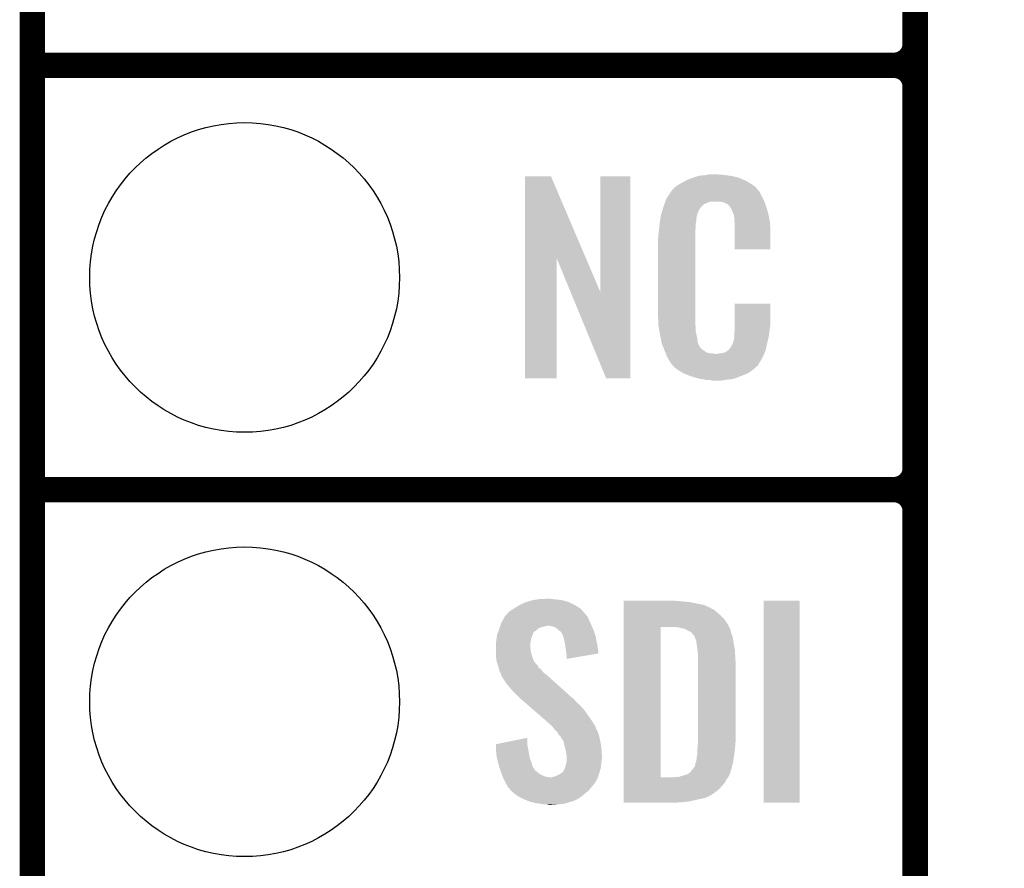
# Model space of a CAD drawing. Extents: x -1.3 to 24.2, y -3.9 to 53.4.
# Tile 3 of 26: x -1.3 to 4.5, y 4.1 to 9.2. Entities that reach past the tile are written whole.
import ezdxf

# ---------------------------------------------------------------- set-up
doc = ezdxf.new("R2010")
doc.units = 0
doc.layers.get('0').update_dxf_attribs({"linetype": 'CONTINUOUS'})
for name, color, linetype in [('OLED_W_2_CLICK_V102_GKO', 10, 'CONTINUOUS'), ('OLED_W_2_CLICK_V102_GTO', 9, 'CONTINUOUS'), ('OLED_W_2_CLICK_V102_GTS', 12, 'CONTINUOUS')]:
    doc.layers.add(name, color=color, linetype=linetype)

# ---------------------------------------------------------------- blocks, each defined once
blk = doc.blocks.new('ROUND_67')
blk.add_circle((0, 0), 0.9271)

msp = doc.modelspace()

# ---------------------------------------------------------------- linework, layer by layer
at = {"layer": 'OLED_W_2_CLICK_V102_GKO', "const_width": 0.1524}
msp.add_lwpolyline([(-1.27, -3.81), (-1.27, 24.13), (4.4704, 29.8704)], dxfattribs=at)
at = {"layer": 'OLED_W_2_CLICK_V102_GTO', "const_width": 0.1524}
for points in [[(4.0132, -0.5588), (4.0132, 18.3388)], [(4.0132, 9.017), (4.0132, 11.303)], [(-1.27, 8.89), (3.8862, 8.89)], [(-1.27, 8.89), (3.8862, 8.89)], [(4.0132, 6.477), (4.0132, 8.763)], [(-1.27, 6.35), (3.8862, 6.35)], [(-1.27, 6.35), (3.8862, 6.35)], [(4.0132, 3.937), (4.0132, 6.223)]]:
    msp.add_lwpolyline(points, dxfattribs=at)
for points in [[(3.8862, 8.89, 0.4142136), (4.0132, 9.017)], [(4.0132, 8.763, 0.4142136), (3.8862, 8.89)], [(4.0132, 8.763, 0.4142136), (3.8862, 8.89)], [(3.8862, 6.35, 0.4142136), (4.0132, 6.477)], [(4.0132, 6.223, 0.4142136), (3.8862, 6.35)], [(4.0132, 6.223, 0.4142136), (3.8862, 6.35)]]:
    msp.add_lwpolyline(points, format="xyb", dxfattribs=at)
at = {"layer": 'OLED_W_2_CLICK_V102_GTO'}
for points in [[(1.678952, 7.736728), (1.67896, 8.224506), (2.041942, 7.736728), (1.833884, 8.224506)], [(1.67896, 8.224506), (1.678962, 8.22452), (1.833884, 8.224506), (1.678962, 8.22452)], [(2.12852, 7.533748), (2.12854, 8.224498), (2.308846, 7.533748), (2.30886, 8.224498)], [(2.12854, 8.224498), (2.128542, 8.22452), (2.30886, 8.224498), (2.128542, 8.22452)], [(2.6162, 8.18642), (2.639784, 8.19912), (3.02091, 8.18642), (2.99974, 8.19912)], [(2.639784, 8.19912), (2.64922, 8.2042), (2.99974, 8.19912), (2.98813, 8.2042)], [(2.64922, 8.2042), (2.674618, 8.21436), (2.98813, 8.2042), (2.964908, 8.21436)], [(2.674618, 8.21436), (2.682238, 8.2169), (2.964908, 8.21436), (2.959102, 8.2169)], [(2.682238, 8.2169), (2.69748, 8.22198), (2.959102, 8.2169), (2.938782, 8.22198)], [(2.69748, 8.22198), (2.714414, 8.22706), (2.938782, 8.22198), (2.91846, 8.22706)], [(2.714414, 8.22706), (2.722882, 8.2296), (2.91846, 8.22706), (2.89814, 8.2296)], [(2.722882, 8.2296), (2.75336, 8.23214), (2.89814, 8.2296), (2.87782, 8.23214)], [(2.75336, 8.23214), (2.7686, 8.23468), (2.87782, 8.23214), (2.862582, 8.23468)], [(2.7686, 8.23468), (2.783842, 8.23722), (2.847342, 8.23468), (2.834642, 8.23722)], [(2.54941, 8.130536), (2.552702, 8.135622), (3.083562, 8.130536), (3.07848, 8.135622)], [(2.552702, 8.135622), (2.555242, 8.138162), (3.07848, 8.135622), (3.07594, 8.138162)], [(2.555242, 8.138162), (2.557272, 8.1407), (3.07594, 8.138162), (3.073402, 8.1407)], [(2.557272, 8.1407), (2.561332, 8.145776), (3.073402, 8.1407), (3.070862, 8.145776)], [(2.561332, 8.145776), (2.5654, 8.150862), (3.070862, 8.145776), (3.066504, 8.150862)], [(2.5654, 8.150862), (2.579912, 8.16356), (3.066504, 8.150862), (3.055622, 8.16356)], [(2.579912, 8.16356), (2.585722, 8.168642), (3.055622, 8.16356), (3.048508, 8.168642)], [(2.585722, 8.168642), (2.598784, 8.176262), (3.048508, 8.168642), (3.03784, 8.176262)], [(2.598784, 8.176262), (2.6162, 8.18642), (3.03784, 8.176262), (3.02091, 8.18642)], [(2.512592, 8.059416), (2.518208, 8.074658), (2.75082, 8.059416), (2.788916, 8.074658)], [(2.518208, 8.07466), (2.52008, 8.079738), (3.110774, 8.07466), (3.10896, 8.079738)], [(2.518208, 8.074658), (2.518208, 8.07466), (2.788916, 8.074658), (2.837178, 8.07466)], [(2.52008, 8.079738), (2.524762, 8.092442), (3.10896, 8.079738), (3.102032, 8.092442)], [(2.524762, 8.092442), (2.53462, 8.10768), (3.102032, 8.092442), (3.09372, 8.10768)], [(2.53462, 8.10768), (2.54941, 8.130536), (3.09372, 8.10768), (3.083562, 8.130536)], [(2.85496, 8.07212), (2.837178, 8.07466), (3.111682, 8.07212), (3.110774, 8.07466)], [(2.497072, 8.011158), (2.503928, 8.034018), (2.712718, 8.011158), (2.725418, 8.034018)], [(2.503928, 8.034018), (2.506978, 8.04418), (2.725418, 8.034018), (2.73558, 8.04418)], [(2.506978, 8.04418), (2.512592, 8.059416), (2.73558, 8.04418), (2.75082, 8.059416)], [(2.867658, 8.06958), (2.85496, 8.07212), (3.112588, 8.06958), (3.111682, 8.07212)], [(2.893056, 8.056882), (2.867658, 8.06958), (3.117124, 8.056882), (3.112588, 8.06958)], [(2.898138, 8.051802), (2.893056, 8.056882), (3.118938, 8.051802), (3.117124, 8.056882)], [(2.903584, 8.04418), (2.898138, 8.051802), (3.121658, 8.04418), (3.118938, 8.051802)], [(2.910838, 8.034022), (2.903584, 8.04418), (3.124648, 8.034022), (3.121658, 8.04418)], [(2.921, 8.01116), (2.910838, 8.034022), (3.131372, 8.01116), (3.124648, 8.034022)], [(2.485722, 7.955278), (2.487728, 7.967978), (2.70256, 7.955278), (2.70256, 7.967978)], [(2.487728, 7.967978), (2.489332, 7.978138), (2.70256, 7.967978), (2.7051, 7.978138)], [(2.489332, 7.978138), (2.490134, 7.983218), (2.7051, 7.978138), (2.7051, 7.983218)], [(2.490134, 7.983218), (2.49174, 7.993382), (2.7051, 7.983218), (2.70787, 7.993382)], [(2.49174, 7.993382), (2.497072, 8.011158), (2.70787, 7.993382), (2.712718, 8.011158)], [(2.925064, 8.001002), (2.921, 8.01116), (3.13436, 8.001002), (3.131372, 8.01116)], [(2.92608, 7.99846), (2.925064, 8.001002), (3.134846, 7.99846), (3.13436, 8.001002)], [(2.928618, 7.993384), (2.92608, 7.99846), (3.135812, 7.993384), (3.134846, 7.99846)], [(2.92862, 7.990842), (2.928618, 7.993384), (3.136296, 7.990842), (3.135812, 7.993384)], [(2.93116, 7.978142), (2.92862, 7.990842), (3.138714, 7.978142), (3.136296, 7.990842)], [(2.93116, 7.960358), (2.93116, 7.978142), (3.142102, 7.960358), (3.138714, 7.978142)], [(2.932138, 7.947658), (2.93116, 7.960358), (3.14452, 7.947658), (3.142102, 7.960358)], [(2.4765, 7.88162), (2.47904, 7.8994), (2.69748, 7.88162), (2.69748, 7.8994)], [(2.47904, 7.8994), (2.479322, 7.901938), (2.69748, 7.8994), (2.69748, 7.901938)], [(2.479322, 7.901938), (2.48158, 7.92226), (2.69748, 7.901938), (2.70002, 7.92226)], [(2.48158, 7.92226), (2.483836, 7.942578), (2.70002, 7.92226), (2.70002, 7.942578)], [(2.483836, 7.942578), (2.48412, 7.94512), (2.70002, 7.942578), (2.700528, 7.94512)], [(2.48412, 7.94512), (2.485722, 7.955278), (2.700528, 7.94512), (2.70256, 7.955278)], [(2.9337, 7.92734), (2.932138, 7.947658), (3.145404, 7.92734), (3.14452, 7.947658)], [(2.9337, 7.88924), (2.9337, 7.92734), (3.14706, 7.88924), (3.145404, 7.92734)], [(2.47396, 7.851142), (2.4765, 7.863842), (2.69748, 7.851142), (2.69748, 7.863842)], [(2.47396, 7.40156), (2.47396, 7.851142), (2.69748, 7.40156), (2.69748, 7.851142)], [(2.4765, 7.863842), (2.4765, 7.88162), (2.69748, 7.863842), (2.69748, 7.88162)], [(2.9337, 7.787662), (2.9337, 7.88924), (3.147038, 7.787662), (3.14706, 7.88924)], [(3.147038, 7.78764), (2.9337, 7.787662), (3.147038, 7.78764), (3.147038, 7.787662)], [(1.67894, 7.015502), (1.678952, 7.736728), (1.866878, 7.015502), (1.8669, 7.736728)], [(1.950536, 7.533748), (1.8669, 7.736728), (2.12852, 7.533748), (2.041942, 7.736728)], [(2.164076, 7.015494), (1.950536, 7.533748), (2.308838, 7.015494), (2.308846, 7.533748)], [(2.933704, 7.338058), (2.93372, 7.462498), (3.14706, 7.338058), (3.14706, 7.462498)], [(2.93372, 7.462498), (2.933722, 7.46252), (3.14706, 7.462498), (2.933722, 7.46252)], [(2.476312, 7.33806), (2.47396, 7.40156), (2.69748, 7.33806), (2.69748, 7.40156)], [(2.4765, 7.332982), (2.476312, 7.33806), (2.698206, 7.332982), (2.69748, 7.33806)], [(2.47871, 7.320278), (2.4765, 7.332982), (2.70002, 7.320278), (2.698206, 7.332982)], [(2.482686, 7.297418), (2.47871, 7.320278), (2.70002, 7.297418), (2.70002, 7.320278)], [(2.932974, 7.30504), (2.9337, 7.310122), (3.14198, 7.30504), (3.142706, 7.310122)], [(2.9337, 7.32282), (2.933704, 7.338058), (3.14452, 7.32282), (3.14706, 7.338058)], [(2.9337, 7.310122), (2.9337, 7.32282), (3.142706, 7.310122), (3.14452, 7.32282)], [(2.48666, 7.27456), (2.482686, 7.297418), (2.704834, 7.27456), (2.70002, 7.297418)], [(2.491742, 7.24916), (2.48666, 7.27456), (2.71018, 7.24916), (2.704834, 7.27456)], [(2.496314, 7.226298), (2.491742, 7.24916), (2.712722, 7.226298), (2.71018, 7.24916)], [(2.921002, 7.223762), (2.92862, 7.249162), (3.12674, 7.223762), (3.132716, 7.249162)], [(2.92862, 7.249162), (2.928622, 7.251704), (3.132716, 7.249162), (3.133314, 7.251704)], [(2.928622, 7.251704), (2.93116, 7.256784), (3.133314, 7.251704), (3.134508, 7.256784)], [(2.93116, 7.29234), (2.932974, 7.30504), (3.140286, 7.29234), (3.14198, 7.30504)], [(2.93116, 7.266942), (2.93116, 7.29234), (3.1369, 7.266942), (3.140286, 7.29234)], [(2.93116, 7.256784), (2.93116, 7.266942), (3.134508, 7.256784), (3.1369, 7.266942)], [(2.49682, 7.223762), (2.496314, 7.226298), (2.713992, 7.223762), (2.712722, 7.226298)], [(2.504142, 7.20598), (2.49682, 7.223762), (2.722882, 7.20598), (2.713992, 7.223762)], [(2.50519, 7.203436), (2.504142, 7.20598), (2.725422, 7.203436), (2.722882, 7.20598)], [(2.50728, 7.19836), (2.50519, 7.203436), (2.727964, 7.19836), (2.725422, 7.203436)], [(2.509372, 7.193278), (2.50728, 7.19836), (2.735582, 7.193278), (2.727964, 7.19836)], [(2.51251, 7.18566), (2.509372, 7.193278), (2.7432, 7.18566), (2.735582, 7.193278)], [(2.89814, 7.185682), (2.898146, 7.190746), (3.118276, 7.185682), (3.119402, 7.190746)], [(2.898146, 7.190746), (2.908302, 7.200902), (3.119402, 7.190746), (3.121658, 7.200902)], [(2.908302, 7.200902), (2.921, 7.22376), (3.121658, 7.200902), (3.12674, 7.22376)], [(2.921, 7.22376), (2.921002, 7.223762), (3.12674, 7.22376), (3.12674, 7.223762)], [(2.5146, 7.18058), (2.51251, 7.18566), (2.750822, 7.18058), (2.7432, 7.18566)], [(2.516554, 7.1755), (2.5146, 7.18058), (2.758442, 7.1755), (2.750822, 7.18058)], [(2.519486, 7.16788), (2.516554, 7.1755), (2.773684, 7.16788), (2.758442, 7.1755)], [(2.52144, 7.1628), (2.519486, 7.16788), (2.819402, 7.1628), (2.773684, 7.16788)], [(2.5273, 7.14756), (2.52144, 7.1628), (3.102236, 7.14756), (3.109406, 7.1628)], [(2.534358, 7.13486), (2.5273, 7.14756), (3.09626, 7.13486), (3.102236, 7.14756)], [(2.540002, 7.124698), (2.534358, 7.13486), (3.090162, 7.124698), (3.09626, 7.13486)], [(2.819402, 7.1628), (2.829562, 7.162802), (3.109406, 7.1628), (3.109408, 7.162802)], [(2.829562, 7.162802), (2.837184, 7.16534), (3.109408, 7.162802), (3.110602, 7.16534)], [(2.847342, 7.16534), (2.872742, 7.17042), (3.110602, 7.16534), (3.112992, 7.17042)], [(2.872742, 7.17042), (2.885436, 7.178038), (3.112992, 7.17042), (3.116578, 7.178038)], [(2.885436, 7.178038), (2.88544, 7.17804), (3.116578, 7.178038), (3.116578, 7.17804)], [(2.88544, 7.17804), (2.895604, 7.18566), (3.116578, 7.17804), (3.118272, 7.18566)], [(2.895604, 7.18566), (2.89814, 7.185682), (3.118272, 7.18566), (3.118276, 7.185682)], [(2.55016, 7.10946), (2.540002, 7.124698), (3.08102, 7.10946), (3.090162, 7.124698)], [(2.552694, 7.106926), (2.55016, 7.10946), (3.079498, 7.106926), (3.08102, 7.10946)], [(2.5527, 7.104386), (2.552694, 7.106926), (3.077974, 7.104386), (3.079498, 7.106926)], [(2.559234, 7.09676), (2.5527, 7.104386), (3.0734, 7.09676), (3.077974, 7.104386)], [(2.563588, 7.091678), (2.559234, 7.09676), (3.070856, 7.091678), (3.0734, 7.09676)], [(2.567938, 7.0866), (2.563588, 7.091678), (3.064508, 7.0866), (3.070856, 7.091678)], [(2.573866, 7.08152), (2.567938, 7.0866), (3.05816, 7.08152), (3.064508, 7.0866)], [(2.585718, 7.07136), (2.573866, 7.08152), (3.046308, 7.07136), (3.05816, 7.08152)], [(2.593848, 7.06628), (2.585718, 7.07136), (3.040382, 7.06628), (3.046308, 7.07136)], [(1.866878, 7.01548), (1.67894, 7.015502), (1.866878, 7.01548), (1.866878, 7.015502)], [(2.308838, 7.01548), (2.164076, 7.015494), (2.308838, 7.01548), (2.308838, 7.015494)], [(2.6223, 7.0485), (2.593848, 7.06628), (3.01498, 7.0485), (3.040382, 7.06628)], [(2.62636, 7.045962), (2.6223, 7.0485), (3.009058, 7.045962), (3.01498, 7.0485)], [(2.659016, 7.03326), (2.62636, 7.045962), (2.97942, 7.03326), (3.009058, 7.045962)], [(2.67208, 7.028178), (2.659016, 7.03326), (2.96635, 7.028178), (2.97942, 7.03326)], [(2.715258, 7.01548), (2.67208, 7.028178), (2.933698, 7.01548), (2.96635, 7.028178)], [(2.742354, 7.0104), (2.715258, 7.01548), (2.910838, 7.0104), (2.933698, 7.01548)], [(2.7559, 7.00786), (2.742354, 7.0104), (2.8829, 7.00786), (2.910838, 7.0104)], [(2.77368, 7.00532), (2.7559, 7.00786), (2.867658, 7.00532), (2.8829, 7.00786)], [(2.801618, 7.00278), (2.788918, 7.00532), (2.852418, 7.00278), (2.867658, 7.00532)], [(1.62052, 5.64388), (1.645922, 5.65912), (2.000884, 5.64388), (1.976118, 5.65912)], [(1.645922, 5.65912), (1.678942, 5.674362), (1.976118, 5.65912), (1.945636, 5.674362)], [(1.678942, 5.674362), (1.687064, 5.6769), (1.945636, 5.674362), (1.94056, 5.6769)], [(1.687064, 5.6769), (1.71958, 5.68706), (1.94056, 5.6769), (1.905002, 5.68706)], [(1.71958, 5.68706), (1.75006, 5.69214), (1.905002, 5.68706), (1.86944, 5.69214)], [(1.75006, 5.69214), (1.765302, 5.69468), (1.86944, 5.69214), (1.844038, 5.69468)], [(1.765302, 5.69468), (1.81864, 5.69722), (1.844038, 5.69468), (1.831342, 5.69722)], [(2.26824, 5.68198), (2.268242, 5.68452), (2.6035, 5.68198), (2.5781, 5.68452)], [(2.26824, 5.67944), (2.26824, 5.68198), (2.63652, 5.67944), (2.6035, 5.68198)], [(2.26824, 5.67436), (2.26824, 5.67944), (2.674618, 5.67436), (2.63652, 5.67944)], [(2.26824, 5.659118), (2.26824, 5.67436), (2.750822, 5.659118), (2.674618, 5.67436)], [(2.26824, 5.64388), (2.26824, 5.659118), (2.78384, 5.64388), (2.750822, 5.659118)], [(3.10642, 4.475502), (3.10644, 5.684498), (3.322298, 4.475502), (3.32232, 5.684498)], [(3.10644, 5.684498), (3.106442, 5.68452), (3.32232, 5.684498), (3.106442, 5.68452)], [(1.559346, 5.593076), (1.568662, 5.60324), (2.049782, 5.593076), (2.039622, 5.60324)], [(1.568662, 5.60324), (1.573316, 5.608316), (2.039622, 5.60324), (2.037082, 5.608316)], [(1.573316, 5.608316), (1.584964, 5.621022), (2.037082, 5.608316), (2.025436, 5.621022)], [(1.584964, 5.621022), (1.59004, 5.623562), (2.025436, 5.621022), (2.023108, 5.623562)], [(1.59004, 5.623562), (1.6002, 5.63118), (2.023108, 5.623562), (2.016126, 5.63118)], [(1.6002, 5.63118), (1.612388, 5.638798), (2.016126, 5.63118), (2.009142, 5.638798)], [(1.612388, 5.638798), (1.62052, 5.64388), (2.009142, 5.638798), (2.000884, 5.64388)], [(2.26824, 5.641338), (2.26824, 5.64388), (2.788922, 5.641338), (2.78384, 5.64388)], [(2.26824, 5.63626), (2.26824, 5.641338), (2.796542, 5.63626), (2.788922, 5.641338)], [(2.26824, 5.62864), (2.26824, 5.63626), (2.81178, 5.62864), (2.796542, 5.63626)], [(2.26824, 5.6134), (2.26824, 5.62864), (2.82956, 5.6134), (2.81178, 5.62864)], [(2.26824, 5.595622), (2.26824, 5.6134), (2.84988, 5.595622), (2.82956, 5.6134)], [(1.530348, 5.53466), (1.533978, 5.54482), (2.076996, 5.53466), (2.07264, 5.54482)], [(1.533978, 5.54482), (1.5367, 5.552442), (2.07264, 5.54482), (2.069176, 5.552442)], [(1.5367, 5.552442), (1.547536, 5.57276), (2.069176, 5.552442), (2.05994, 5.57276)], [(1.547536, 5.57276), (1.557022, 5.59054), (2.05994, 5.57276), (2.05105, 5.59054)], [(1.557022, 5.59054), (1.559346, 5.593076), (2.05105, 5.59054), (2.049782, 5.593076)], [(2.268238, 5.5499), (2.26824, 5.5753), (2.88798, 5.5499), (2.8702, 5.5753)], [(2.268238, 5.52704), (2.268238, 5.5499), (2.90045, 5.52704), (2.88798, 5.5499)], [(2.26824, 5.5753), (2.26824, 5.595622), (2.8702, 5.5753), (2.84988, 5.595622)], [(1.509736, 5.471158), (1.5113, 5.481318), (1.71958, 5.471158), (1.72466, 5.481318)], [(1.5113, 5.481318), (1.511302, 5.481322), (1.72466, 5.481318), (1.72466, 5.481322)], [(1.511302, 5.481322), (1.514928, 5.491478), (1.72466, 5.481322), (1.727198, 5.491478)], [(1.514928, 5.491478), (1.517648, 5.499096), (1.727198, 5.491478), (1.73228, 5.499096)], [(1.517648, 5.499096), (1.518556, 5.501638), (1.73228, 5.499096), (1.737358, 5.501638)], [(1.518556, 5.501638), (1.525812, 5.521958), (1.737358, 5.501638), (1.762758, 5.521958)], [(1.525812, 5.521958), (1.528534, 5.52958), (1.762758, 5.521958), (1.78816, 5.52958)], [(1.528534, 5.52958), (1.529442, 5.53212), (1.78816, 5.52958), (1.80086, 5.53212)], [(1.529442, 5.53212), (1.530348, 5.53466), (1.80086, 5.53212), (1.811018, 5.53466)], [(1.838958, 5.53212), (1.818638, 5.53466), (2.078084, 5.53212), (2.076996, 5.53466)], [(1.85674, 5.527042), (1.838958, 5.53212), (2.08026, 5.527042), (2.078084, 5.53212)], [(1.87198, 5.51688), (1.85674, 5.527042), (2.084616, 5.51688), (2.08026, 5.527042)], [(1.879602, 5.50926), (1.87198, 5.51688), (2.08788, 5.50926), (2.084616, 5.51688)], [(1.88214, 5.506722), (1.879602, 5.50926), (2.088726, 5.506722), (2.08788, 5.50926)], [(1.892296, 5.4991), (1.88214, 5.506722), (2.091268, 5.4991), (2.088726, 5.506722)], [(1.897378, 5.488944), (1.892296, 5.4991), (2.094652, 5.488944), (2.091268, 5.4991)], [(1.902454, 5.483866), (1.897378, 5.488944), (2.096346, 5.483866), (2.094652, 5.488944)], [(1.90246, 5.481324), (1.902454, 5.483866), (2.097192, 5.481324), (2.096346, 5.483866)], [(1.906272, 5.471158), (1.90246, 5.481324), (2.10058, 5.471158), (2.097192, 5.481324)], [(2.268222, 4.627902), (2.268238, 5.52704), (2.4892, 4.627902), (2.489222, 5.52704)], [(2.600962, 5.5245), (2.580638, 5.52704), (2.901836, 5.5245), (2.90045, 5.52704)], [(2.60985, 5.52196), (2.600962, 5.5245), (2.90322, 5.52196), (2.901836, 5.5245)], [(2.618738, 5.51942), (2.60985, 5.52196), (2.904492, 5.51942), (2.90322, 5.52196)], [(2.631442, 5.516878), (2.618738, 5.51942), (2.905762, 5.516878), (2.904492, 5.51942)], [(2.644142, 5.511798), (2.631442, 5.516878), (2.907032, 5.511798), (2.905762, 5.516878)], [(2.651762, 5.50672), (2.644142, 5.511798), (2.9083, 5.50672), (2.907032, 5.511798)], [(2.656844, 5.50418), (2.651762, 5.50672), (2.909026, 5.50418), (2.9083, 5.50672)], [(2.659384, 5.504178), (2.656844, 5.50418), (2.909028, 5.504178), (2.909026, 5.50418)], [(2.66954, 5.499098), (2.659384, 5.504178), (2.910478, 5.499098), (2.909028, 5.504178)], [(2.679698, 5.48894), (2.66954, 5.499098), (2.91338, 5.48894), (2.910478, 5.499098)], [(2.6797, 5.488938), (2.679698, 5.48894), (2.913382, 5.488938), (2.91338, 5.48894)], [(2.694942, 5.468618), (2.6797, 5.488938), (2.920154, 5.468618), (2.913382, 5.488938)], [(1.50368, 5.4229), (1.505458, 5.44068), (1.709736, 5.4229), (1.71196, 5.44068)], [(1.50368, 5.420358), (1.50368, 5.4229), (1.70942, 5.420358), (1.709736, 5.4229)], [(1.505458, 5.44068), (1.50622, 5.4483), (1.71196, 5.44068), (1.71323, 5.4483)], [(1.50622, 5.4483), (1.507392, 5.45592), (1.71323, 5.4483), (1.7145, 5.45592)], [(1.507392, 5.45592), (1.509736, 5.471158), (1.7145, 5.45592), (1.71958, 5.471158)], [(1.910078, 5.461002), (1.906272, 5.471158), (2.10272, 5.461002), (2.10058, 5.471158)], [(1.91516, 5.43814), (1.910078, 5.461002), (2.107532, 5.43814), (2.10272, 5.461002)], [(1.917568, 5.4229), (1.91516, 5.43814), (2.11074, 5.4229), (2.107532, 5.43814)], [(1.92278, 5.38988), (1.917568, 5.4229), (2.115446, 5.38988), (2.11074, 5.4229)], [(2.695578, 5.46608), (2.694942, 5.468618), (2.921, 5.46608), (2.920154, 5.468618)], [(2.69748, 5.458462), (2.695578, 5.46608), (2.92227, 5.458462), (2.921, 5.46608)], [(2.70002, 5.45084), (2.69748, 5.458462), (2.92354, 5.45084), (2.92227, 5.458462)], [(2.70256, 5.445756), (2.70002, 5.45084), (2.924388, 5.445756), (2.92354, 5.45084)], [(2.70256, 5.443218), (2.70256, 5.445756), (2.924812, 5.443218), (2.924388, 5.445756)], [(2.70383, 5.4356), (2.70256, 5.443218), (2.92608, 5.4356), (2.924812, 5.443218)], [(2.7051, 5.42798), (2.70383, 5.4356), (2.927604, 5.42798), (2.92608, 5.4356)], [(2.70891, 5.3975), (2.7051, 5.42798), (2.9337, 5.3975), (2.927604, 5.42798)], [(1.50368, 5.410198), (1.50368, 5.420358), (1.70942, 5.410198), (1.70942, 5.420358)], [(1.50368, 5.400038), (1.50368, 5.410198), (1.71196, 5.400038), (1.70942, 5.410198)], [(1.50368, 5.384798), (1.50368, 5.400038), (1.71196, 5.384798), (1.71196, 5.400038)], [(1.50368, 5.364478), (1.50368, 5.384798), (1.717042, 5.364478), (1.71196, 5.384798)], [(1.504462, 5.354318), (1.50368, 5.364478), (1.719582, 5.354318), (1.717042, 5.364478)], [(1.92532, 5.36956), (1.92278, 5.38988), (2.11834, 5.36956), (2.115446, 5.38988)], [(1.925322, 5.369556), (1.92532, 5.36956), (2.11834, 5.369556), (2.11834, 5.36956)], [(1.92786, 5.35178), (1.925322, 5.369556), (2.015702, 5.35178), (2.11834, 5.369556)], [(2.71272, 5.367018), (2.70891, 5.3975), (2.935494, 5.367018), (2.9337, 5.3975)], [(2.71272, 5.35432), (2.71272, 5.367018), (2.93624, 5.35432), (2.935494, 5.367018)], [(1.50622, 5.331462), (1.504462, 5.354318), (1.728376, 5.331462), (1.719582, 5.354318)], [(1.508992, 5.3213), (1.50622, 5.331462), (1.732284, 5.3213), (1.728376, 5.331462)], [(1.510378, 5.31622), (1.508992, 5.3213), (1.73736, 5.31622), (1.732284, 5.3213)], [(1.512458, 5.308598), (1.510378, 5.31622), (1.742442, 5.308598), (1.73736, 5.31622)], [(1.513842, 5.30352), (1.512458, 5.308598), (1.74752, 5.30352), (1.742442, 5.308598)], [(1.515538, 5.298436), (1.513842, 5.30352), (1.752602, 5.298436), (1.74752, 5.30352)], [(1.92786, 5.336566), (1.92786, 5.35178), (1.92786, 5.336566), (2.015702, 5.35178)], [(2.71272, 5.308602), (2.71272, 5.35432), (2.93878, 5.308602), (2.93624, 5.35432)], [(2.71272, 4.84632), (2.71272, 5.308602), (2.93878, 4.84632), (2.93878, 5.308602)], [(1.520614, 5.2832), (1.515538, 5.298436), (1.760224, 5.2832), (1.752602, 5.298436)], [(1.52146, 5.280658), (1.520614, 5.2832), (1.764036, 5.280658), (1.760224, 5.2832)], [(1.523366, 5.273038), (1.52146, 5.280658), (1.775462, 5.273038), (1.764036, 5.280658)], [(1.526538, 5.260342), (1.523366, 5.273038), (1.784532, 5.260342), (1.775462, 5.273038)], [(1.52959, 5.255258), (1.526538, 5.260342), (1.788162, 5.255258), (1.784532, 5.260342)], [(1.53416, 5.247642), (1.52959, 5.255258), (1.798318, 5.247642), (1.788162, 5.255258)], [(1.536066, 5.24002), (1.53416, 5.247642), (1.80848, 5.24002), (1.798318, 5.247642)], [(1.5367, 5.237482), (1.536066, 5.24002), (1.811306, 5.237482), (1.80848, 5.24002)], [(1.5367, 5.234944), (1.5367, 5.237482), (1.814132, 5.234944), (1.811306, 5.237482)], [(1.56718, 5.18922), (1.5367, 5.234944), (1.865032, 5.18922), (1.814132, 5.234944)], [(1.5875, 5.16382), (1.56718, 5.18922), (1.893308, 5.16382), (1.865032, 5.18922)], [(1.60274, 5.14604), (1.5875, 5.16382), (1.913102, 5.14604), (1.893308, 5.16382)], [(1.64338, 5.105398), (1.60274, 5.14604), (1.958344, 5.105398), (1.913102, 5.14604)], [(1.646312, 5.102858), (1.64338, 5.105398), (1.96342, 5.102858), (1.958344, 5.105398)], [(1.658032, 5.0927), (1.646312, 5.102858), (1.97358, 5.0927), (1.96342, 5.102858)], [(1.67562, 5.077458), (1.658032, 5.0927), (1.98628, 5.077458), (1.97358, 5.0927)], [(1.696134, 5.05968), (1.67562, 5.077458), (2.0066, 5.05968), (1.98628, 5.077458)], [(1.725442, 5.03428), (1.696134, 5.05968), (2.02946, 5.03428), (2.0066, 5.05968)], [(1.78992, 4.9784), (1.725442, 5.03428), (2.0701, 4.9784), (2.02946, 5.03428)], [(1.79578, 4.97332), (1.78992, 4.9784), (2.073488, 4.97332), (2.0701, 4.9784)], [(1.824358, 4.947918), (1.79578, 4.97332), (2.09042, 4.947918), (2.073488, 4.97332)], [(1.830074, 4.942838), (1.824358, 4.947918), (2.092962, 4.942838), (2.09042, 4.947918)], [(1.838644, 4.93522), (1.830074, 4.942838), (2.09804, 4.93522), (2.092962, 4.942838)], [(1.8415, 4.93268), (1.838644, 4.93522), (2.098994, 4.93268), (2.09804, 4.93522)], [(1.854838, 4.9149), (1.8415, 4.93268), (2.10566, 4.9149), (2.098994, 4.93268)], [(1.85674, 4.912362), (1.854838, 4.9149), (2.10693, 4.912362), (2.10566, 4.9149)], [(1.871978, 4.89712), (1.85674, 4.912362), (2.114552, 4.89712), (2.10693, 4.912362)], [(1.87325, 4.894578), (1.871978, 4.89712), (2.115822, 4.894578), (2.114552, 4.89712)], [(1.879598, 4.881886), (1.87325, 4.894578), (2.119284, 4.881886), (2.115822, 4.894578)], [(1.503698, 4.826004), (1.69164, 4.864074), (1.69164, 4.826004), (1.69164, 4.864074)], [(1.889756, 4.874262), (1.879598, 4.881886), (2.121362, 4.874262), (2.119284, 4.881886)], [(1.8923, 4.866644), (1.889756, 4.874262), (2.12344, 4.866644), (2.121362, 4.874262)], [(1.892304, 4.86664), (1.8923, 4.866644), (2.12344, 4.86664), (2.12344, 4.866644)], [(1.894838, 4.864102), (1.892304, 4.86664), (2.124026, 4.864102), (2.12344, 4.86664)], [(1.907538, 4.846324), (1.894838, 4.864102), (2.12813, 4.846324), (2.124026, 4.864102)], [(1.910362, 4.83362), (1.907538, 4.846324), (2.13106, 4.83362), (2.12813, 4.846324)], [(1.91262, 4.82346), (1.910362, 4.83362), (2.132416, 4.82346), (2.13106, 4.83362)], [(2.71272, 4.82854), (2.71272, 4.84632), (2.937162, 4.82854), (2.93878, 4.84632)], [(1.5038, 4.823458), (1.503698, 4.826004), (1.69164, 4.823458), (1.69164, 4.826004)], [(1.504808, 4.79806), (1.5038, 4.823458), (1.69672, 4.79806), (1.69164, 4.823458)], [(1.50622, 4.762502), (1.504808, 4.79806), (1.703188, 4.762502), (1.69672, 4.79806)], [(1.919606, 4.79552), (1.91262, 4.82346), (2.13614, 4.79552), (2.132416, 4.82346)], [(1.92278, 4.78282), (1.919606, 4.79552), (2.136934, 4.78282), (2.13614, 4.79552)], [(1.927438, 4.754882), (1.92278, 4.78282), (2.13868, 4.754882), (2.136934, 4.78282)], [(2.70764, 4.757422), (2.71018, 4.77774), (2.929346, 4.757422), (2.932248, 4.77774)], [(2.71018, 4.800602), (2.711796, 4.81838), (2.934758, 4.800602), (2.93624, 4.81838)], [(2.71018, 4.7879), (2.71018, 4.800602), (2.9337, 4.7879), (2.934758, 4.800602)], [(2.71018, 4.77774), (2.71018, 4.7879), (2.932248, 4.77774), (2.9337, 4.7879)], [(2.711796, 4.81838), (2.71272, 4.82854), (2.93624, 4.81838), (2.937162, 4.82854)], [(1.51084, 4.74218), (1.50622, 4.762502), (1.706882, 4.74218), (1.703188, 4.762502)], [(1.51719, 4.71424), (1.51084, 4.74218), (1.71704, 4.71424), (1.706882, 4.74218)], [(1.51892, 4.70662), (1.51719, 4.71424), (1.719328, 4.70662), (1.71704, 4.71424)], [(1.922782, 4.706622), (1.92786, 4.721864), (2.133916, 4.706622), (2.135822, 4.721864)], [(1.92786, 4.752342), (1.927438, 4.754882), (2.13868, 4.752342), (2.13868, 4.754882)], [(1.92786, 4.74218), (1.92786, 4.752342), (2.13868, 4.74218), (2.13868, 4.752342)], [(1.92786, 4.7244), (1.92786, 4.74218), (2.13614, 4.7244), (2.13868, 4.74218)], [(1.92786, 4.721864), (1.92786, 4.7244), (2.135822, 4.721864), (2.13614, 4.7244)], [(2.69748, 4.70916), (2.700018, 4.716778), (2.921508, 4.70916), (2.92354, 4.716778)], [(2.700018, 4.716778), (2.702558, 4.724398), (2.92354, 4.716778), (2.924628, 4.724398)], [(2.702558, 4.724398), (2.70256, 4.726936), (2.924628, 4.724398), (2.92499, 4.726936)], [(2.70256, 4.726936), (2.705098, 4.734558), (2.92499, 4.726936), (2.926078, 4.734558)], [(2.705098, 4.734558), (2.7051, 4.744718), (2.926078, 4.734558), (2.92753, 4.744718)], [(2.7051, 4.744718), (2.70764, 4.757422), (2.92753, 4.744718), (2.929346, 4.757422)], [(1.524536, 4.688838), (1.51892, 4.70662), (1.724664, 4.688838), (1.719328, 4.70662)], [(1.525338, 4.6863), (1.524536, 4.688838), (1.7272, 4.6863), (1.724664, 4.688838)], [(1.527744, 4.67868), (1.525338, 4.6863), (1.73228, 4.67868), (1.7272, 4.6863)], [(1.530952, 4.668518), (1.527744, 4.67868), (1.739902, 4.668518), (1.73228, 4.67868)], [(1.53416, 4.658358), (1.530952, 4.668518), (1.752602, 4.658358), (1.739902, 4.668518)], [(1.538226, 4.648198), (1.53416, 4.658358), (1.765302, 4.648198), (1.752602, 4.658358)], [(1.8923, 4.65074), (1.89907, 4.65582), (2.121746, 4.65074), (2.12344, 4.65582)], [(1.89907, 4.65582), (1.90246, 4.658362), (2.12344, 4.65582), (2.124202, 4.658362)], [(1.90246, 4.658362), (1.90754, 4.66344), (2.124202, 4.658362), (2.125726, 4.66344)], [(1.90754, 4.66344), (1.912622, 4.671062), (2.125726, 4.66344), (2.128012, 4.671062)], [(1.912622, 4.671062), (1.915158, 4.681218), (2.128012, 4.671062), (2.13106, 4.681218)], [(1.915158, 4.681218), (1.91516, 4.681222), (2.13106, 4.681218), (2.13106, 4.681222)], [(1.91516, 4.681222), (1.92024, 4.691382), (2.13106, 4.681222), (2.132188, 4.691382)], [(1.92024, 4.691382), (1.922356, 4.70408), (2.132188, 4.691382), (2.1336, 4.70408)], [(1.922356, 4.70408), (1.922782, 4.706622), (2.1336, 4.70408), (2.133916, 4.706622)], [(2.649222, 4.64566), (2.66446, 4.65582), (2.90322, 4.64566), (2.906346, 4.65582)], [(2.66446, 4.65582), (2.667002, 4.658362), (2.906346, 4.65582), (2.907128, 4.658362)], [(2.667002, 4.658362), (2.6797, 4.6736), (2.907128, 4.658362), (2.911816, 4.6736)], [(2.6797, 4.6736), (2.68351, 4.67868), (2.911816, 4.6736), (2.91338, 4.67868)], [(2.68351, 4.67868), (2.694938, 4.693916), (2.91338, 4.67868), (2.917442, 4.693916)], [(2.694938, 4.693916), (2.69748, 4.70916), (2.917442, 4.693916), (2.921508, 4.70916)], [(1.542288, 4.63804), (1.538226, 4.648198), (1.78562, 4.63804), (1.765302, 4.648198)], [(1.545336, 4.63042), (1.542288, 4.63804), (1.805942, 4.63042), (1.78562, 4.63804)], [(1.546352, 4.62788), (1.545336, 4.63042), (1.828802, 4.62788), (1.805942, 4.63042)], [(1.547368, 4.62534), (1.546352, 4.62788), (2.11328, 4.62534), (2.114126, 4.62788)], [(1.5494, 4.62026), (1.547368, 4.62534), (2.110738, 4.62026), (2.11328, 4.62534)], [(1.55956, 4.59994), (1.5494, 4.62026), (2.100578, 4.59994), (2.110738, 4.62026)], [(1.56083, 4.5974), (1.55956, 4.59994), (2.09804, 4.5974), (2.100578, 4.59994)], [(1.56464, 4.58978), (1.56083, 4.5974), (2.09296, 4.58978), (2.09804, 4.5974)], [(1.836422, 4.62788), (1.856742, 4.63296), (2.114126, 4.62788), (2.11582, 4.63296)], [(1.856742, 4.63296), (1.8796, 4.64312), (2.11582, 4.63296), (2.119206, 4.64312)], [(1.8796, 4.64312), (1.8923, 4.65074), (2.119206, 4.64312), (2.121746, 4.65074)], [(2.26822, 4.556758), (2.268222, 4.5974), (2.839718, 4.556758), (2.87528, 4.5974)], [(2.268222, 4.62788), (2.268222, 4.627902), (2.570478, 4.62788), (2.4892, 4.627902)], [(2.268222, 4.617718), (2.268222, 4.62788), (2.885438, 4.617718), (2.893566, 4.62788)], [(2.268222, 4.5974), (2.268222, 4.617718), (2.87528, 4.5974), (2.885438, 4.617718)], [(2.570478, 4.62788), (2.583178, 4.63042), (2.893566, 4.62788), (2.8956, 4.63042)], [(2.598416, 4.63042), (2.63144, 4.64058), (2.8956, 4.63042), (2.90068, 4.64058)], [(2.63144, 4.64058), (2.64922, 4.645658), (2.90068, 4.64058), (2.903218, 4.645658)], [(2.64922, 4.645658), (2.649222, 4.64566), (2.903218, 4.645658), (2.90322, 4.64566)], [(1.571696, 4.57708), (1.56464, 4.58978), (2.0828, 4.57708), (2.09296, 4.58978)], [(1.577338, 4.566922), (1.571696, 4.57708), (2.074334, 4.566922), (2.0828, 4.57708)], [(1.587498, 4.55676), (1.577338, 4.566922), (2.065866, 4.55676), (2.074334, 4.566922)], [(1.590038, 4.551684), (1.587498, 4.55676), (2.061636, 4.551684), (2.065866, 4.55676)], [(1.595972, 4.546598), (1.590038, 4.551684), (2.057398, 4.546598), (2.061636, 4.551684)], [(1.613748, 4.53136), (1.595972, 4.546598), (2.03708, 4.53136), (2.057398, 4.546598)], [(2.26822, 4.53644), (2.26822, 4.556758), (2.814318, 4.53644), (2.839718, 4.556758)], [(1.6256, 4.5212), (1.613748, 4.53136), (2.025468, 4.5212), (2.03708, 4.53136)], [(1.638936, 4.51358), (1.6256, 4.5212), (2.01676, 4.51358), (2.025468, 4.5212)], [(1.661158, 4.50088), (1.638936, 4.51358), (1.99771, 4.50088), (2.01676, 4.51358)], [(1.667334, 4.498338), (1.661158, 4.50088), (1.993898, 4.498338), (1.99771, 4.50088)], [(1.673502, 4.495798), (1.667334, 4.498338), (1.991354, 4.495798), (1.993898, 4.498338)], [(1.679666, 4.49326), (1.673502, 4.495798), (1.981198, 4.49326), (1.991354, 4.495798)], [(1.69818, 4.485638), (1.679666, 4.49326), (1.968498, 4.485638), (1.981198, 4.49326)], [(1.704338, 4.483102), (1.69818, 4.485638), (1.958352, 4.483102), (1.968498, 4.485638)], [(1.714506, 4.48056), (1.704338, 4.483102), (1.948182, 4.48056), (1.958352, 4.483102)], [(1.74498, 4.47294), (1.714506, 4.48056), (1.925318, 4.47294), (1.948182, 4.48056)], [(2.26822, 4.51866), (2.26822, 4.53644), (2.786378, 4.51866), (2.814318, 4.53644)], [(2.26822, 4.51104), (2.26822, 4.51866), (2.77114, 4.51104), (2.786378, 4.51866)], [(2.26822, 4.50342), (2.26822, 4.51104), (2.753358, 4.50342), (2.77114, 4.51104)], [(2.26822, 4.49834), (2.26822, 4.50342), (2.72542, 4.49834), (2.753358, 4.50342)], [(2.26822, 4.49072), (2.26822, 4.49834), (2.69494, 4.49072), (2.72542, 4.49834)], [(2.26822, 4.4831), (2.26822, 4.49072), (2.65684, 4.4831), (2.69494, 4.49072)], [(2.26822, 4.47802), (2.26822, 4.4831), (2.61112, 4.47802), (2.65684, 4.4831)], [(1.78054, 4.46786), (1.74498, 4.47294), (1.89992, 4.46786), (1.925318, 4.47294)], [(1.795778, 4.46532), (1.78054, 4.46786), (1.86944, 4.46532), (1.89992, 4.46786)], [(1.818638, 4.462782), (1.811016, 4.46532), (1.836446, 4.462782), (1.86944, 4.46532)], [(1.836422, 4.46278), (1.818638, 4.462782), (1.836422, 4.46278), (1.836446, 4.462782)], [(2.26822, 4.475502), (2.26822, 4.47802), (2.563278, 4.475502), (2.61112, 4.47802)], [(2.562862, 4.47548), (2.26822, 4.475502), (2.562862, 4.47548), (2.563278, 4.475502)], [(3.322298, 4.47548), (3.10642, 4.475502), (3.322298, 4.47548), (3.322298, 4.475502)]]:
    msp.add_solid(points, dxfattribs=at)

# ---------------------------------------------------------------- block references
at = {"layer": 'OLED_W_2_CLICK_V102_GTS'}
for p in [(0, 7.62), (0, 5.08)]:
    msp.add_blockref('ROUND_67', p, dxfattribs=at)

doc.saveas('drawing.dxf')
